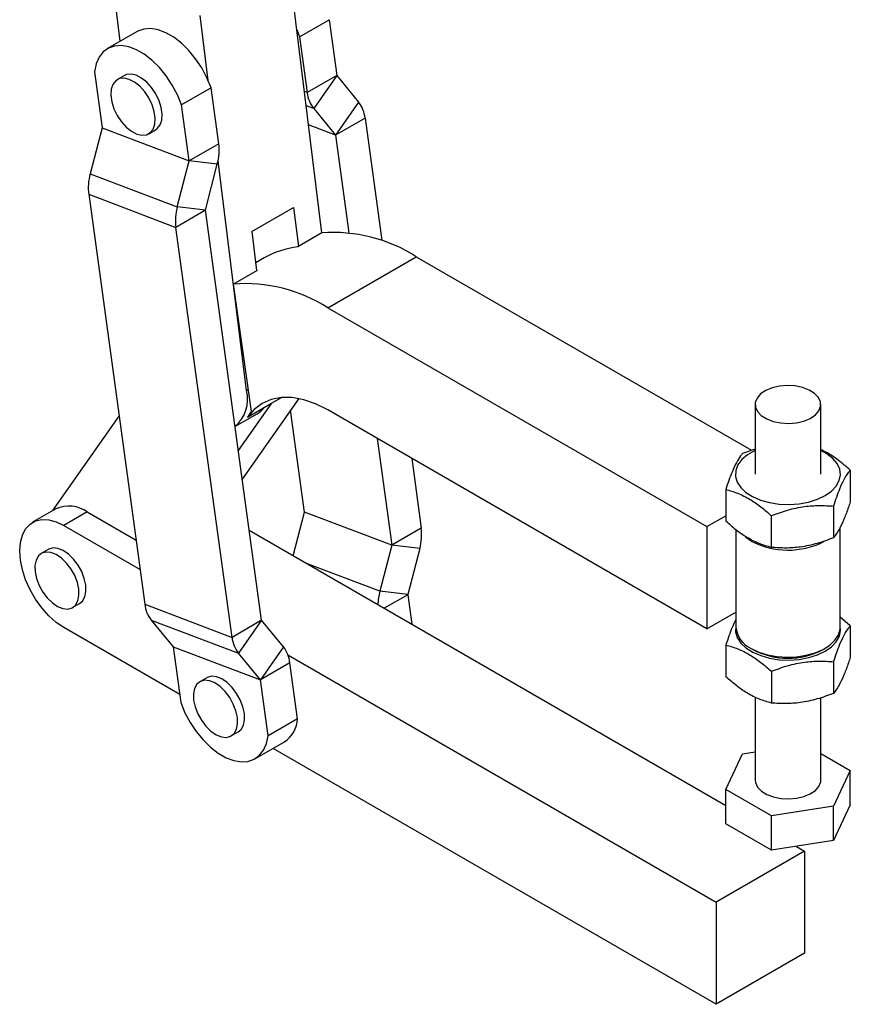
# Model space of a CAD drawing. Extents: x 122 to 770, y 117 to 575.
# Tile 26 of 28: x 601 to 770, y 245 to 445. Entities that reach past the tile are written whole.
import ezdxf

# ---------------------------------------------------------------- set-up
doc = ezdxf.new("R2010")
doc.units = 0
doc.header["$LTSCALE"] = 2
doc.layers.get('0').update_dxf_attribs({"linetype": 'CONTINUOUS'})

msp = doc.modelspace()

# ---------------------------------------------------------------- linework, layer by layer
at = {"color": 7, "linetype": 'CONTINUOUS'}
for p, q in [((662.5723, 401.9449), (656.1586, 453.9926)), ((621.6641, 440.8362), (620.2335, 452.4461)), ((639.5225, 432.8762), (637.8935, 446.0957)), ((658.0662, 441.7699), (664.053, 445.226)), ((664.053, 445.226), (665.6074, 433.8811)), ((625.0778, 442.8069), (619.091, 439.3508)), ((657.483, 443.2446), (658.0662, 441.7699)), ((658.0662, 441.7699), (659.6206, 430.425)), ((616.4177, 434.6521), (617.9721, 423.3072)), ((622.4926, 433.8852), (621.0784, 433.0688)), ((665.6074, 433.8811), (659.6206, 430.425)), ((665.6095, 433.876), (660.9316, 427.1835)), ((665.6095, 433.876), (670.0559, 428.5015)), ((640.1057, 431.4015), (634.1188, 427.9454)), ((641.6601, 420.0566), (640.1057, 431.4015)), ((635.6733, 416.6005), (634.1188, 427.9454)), ((670.0559, 428.5015), (665.378, 421.809)), ((660.9316, 427.1835), (665.378, 421.809)), ((671.3669, 425.2601), (665.38, 421.804)), ((671.3669, 425.2601), (674.7761, 400.3783)), ((617.9716, 423.3007), (615.5419, 413.9567)), ((617.9716, 423.3007), (635.6728, 416.5939)), ((617.9721, 423.3072), (635.6733, 416.6005)), ((627.4279, 422.07), (628.8421, 422.8864)), ((665.38, 421.804), (668.0989, 401.9608)), ((641.6601, 420.0566), (635.6733, 416.6005)), ((633.2431, 407.25), (635.6728, 416.5939)), ((641.3644, 415.8876), (635.6728, 416.5939)), ((638.9347, 406.5437), (641.3644, 415.8876)), ((647.2748, 369.9659), (641.5278, 416.6028)), ((615.5419, 413.9567), (633.2431, 407.25)), ((615.2463, 409.7877), (632.9474, 403.081)), ((615.2463, 409.7877), (626.6481, 326.572)), ((638.9342, 406.5371), (632.9474, 403.081)), ((638.9347, 406.5437), (633.2431, 407.25)), ((650.3361, 323.3214), (638.9342, 406.5371)), ((648.3756, 402.2141), (656.8608, 407.1126)), ((656.8608, 407.1126), (657.8347, 399.2099)), ((644.3492, 319.8653), (632.9474, 403.081)), ((648.3756, 402.2141), (649.3494, 394.3115)), ((662.5723, 401.9449), (657.6932, 399.1283)), ((650.9073, 396.8687), (649.1587, 395.8592)), ((663.8145, 386.7479), (681.775, 397.1163)), ((681.775, 397.1163), (749.8543, 357.8347)), ((644.6118, 391.5765), (649.4908, 394.3931)), ((649.3418, 394.3731), (649.4908, 394.3931)), ((644.6118, 391.5765), (648.2513, 365.6753)), ((663.8145, 386.7479), (740.7769, 342.3407)), ((657.8945, 368.3311), (646.4098, 351.9771)), ((652.3433, 367.3712), (645.6136, 357.7883)), ((647.4642, 364.5546), (652.3433, 367.3712)), ((659.0807, 345.295), (656.246, 365.9837)), ((740.7814, 321.598), (663.7918, 366.0208)), ((750.5689, 367.1331), (750.5719, 352.978)), ((763.9053, 352.9809), (763.9022, 367.1361)), ((607.9732, 345.5785), (621.4203, 364.7268)), ((644.9492, 362.6375), (649.4852, 365.2561)), ((648.2513, 365.6753), (647.4642, 364.5546)), ((673.8157, 360.2371), (676.7819, 338.5883)), ((750.5708, 358.0865), (747.9852, 357.1778)), ((680.8306, 356.1895), (682.7687, 342.0444)), ((769.8795, 353.7951), (769.8809, 347.3662)), ((744.5982, 349.8818), (744.5996, 343.4529)), ((608.6046, 345.943), (603.867, 343.208)), ((766.4925, 346.4992), (766.4939, 340.0702)), ((614.9541, 345.3142), (610.2165, 342.5792)), ((614.9541, 345.3142), (624.864, 339.5934)), ((656.7785, 336.4364), (659.0803, 345.2884)), ((676.7814, 338.5817), (659.0803, 345.2884)), ((676.7819, 338.5883), (659.0807, 345.295)), ((740.7769, 342.3407), (744.5993, 344.5474)), ((753.8518, 344.5425), (753.8532, 338.1136)), ((610.2165, 342.5792), (625.6778, 333.6536)), ((682.7687, 342.0444), (676.7819, 338.5883)), ((740.7769, 342.3407), (740.7814, 321.598)), ((767.8287, 321.9493), (767.8243, 342.1628)), ((647.8315, 341.6013), (744.6121, 285.7311)), ((746.6577, 341.7125), (746.662, 321.9447)), ((749.7571, 339.404), (748.6188, 340.1806)), ((676.7814, 338.5817), (674.3517, 329.2377)), ((682.473, 337.8754), (676.7814, 338.5817)), ((682.473, 337.8754), (680.0433, 328.5314)), ((607.0417, 337.7086), (605.6275, 336.8922)), ((680.0433, 328.5314), (674.3517, 329.2377)), ((680.0429, 328.5249), (680.864, 322.5321)), ((611.977, 325.8933), (613.3912, 326.7098)), ((626.6481, 326.572), (644.3492, 319.8653)), ((740.7814, 321.598), (746.6614, 324.9924)), ((769.8864, 322.2183), (767.8283, 323.9393)), ((633.7351, 308.2621), (610.2165, 321.8391)), ((627.9591, 323.3306), (645.6603, 316.6238)), ((627.9591, 323.3306), (632.4055, 317.9561)), ((650.3361, 323.3214), (644.3492, 319.8653)), ((650.3381, 323.3163), (645.6603, 316.6238)), ((654.7845, 317.9418), (650.3381, 323.3163)), ((769.8864, 322.2183), (769.8878, 315.7893)), ((632.4055, 317.9561), (650.1066, 311.2493)), ((632.4075, 317.951), (650.1087, 311.2443)), ((632.4075, 317.951), (633.962, 306.6061)), ((654.7845, 317.9418), (650.1066, 311.2493)), ((744.605, 318.3049), (744.6064, 311.876)), ((650.1066, 311.2493), (645.6603, 316.6238)), ((655.6968, 316.324), (742.6576, 266.1226)), ((749.7587, 317.6286), (750.2304, 317.3562)), ((764.2623, 317.3593), (764.7339, 317.6319)), ((656.0955, 314.7004), (650.1087, 311.2443)), ((657.6499, 303.3555), (656.0955, 314.7004)), ((766.4994, 314.9223), (766.5008, 308.4934)), ((753.8587, 312.9656), (753.8601, 306.5367)), ((639.2387, 311.6651), (637.8245, 310.8487)), ((651.6631, 299.8994), (650.1087, 311.2443)), ((750.5818, 307.7346), (750.5855, 290.9131)), ((763.9188, 290.916), (763.9152, 307.6023)), ((657.6499, 303.3555), (651.6631, 299.8994)), ((644.1739, 299.8498), (645.5882, 300.6662)), ((648.9898, 295.2007), (654.9766, 298.6568)), ((742.6576, 245.3825), (652.6752, 297.3282)), ((744.6114, 288.9579), (747.9985, 296.2539)), ((747.9985, 296.2539), (750.5842, 296.6541)), ((763.9176, 296.3189), (769.8928, 292.8712)), ((769.8928, 292.8712), (766.5057, 285.5752)), ((769.8943, 285.9025), (769.8928, 292.8712)), ((744.6129, 281.9892), (744.6114, 288.9579)), ((753.8651, 283.6186), (744.6114, 288.9579)), ((769.8943, 285.9025), (766.5073, 278.6065)), ((766.5057, 285.5752), (753.8651, 283.6186)), ((766.5073, 278.6065), (766.5057, 285.5752)), ((753.8666, 276.6499), (744.6129, 281.9892)), ((753.8666, 276.6499), (753.8651, 283.6186)), ((766.5073, 278.6065), (753.8666, 276.6499)), ((760.6181, 276.491), (742.6576, 266.1226)), ((758.9735, 277.4404), (760.6181, 276.491)), ((760.6181, 276.491), (760.6181, 255.7509)), ((742.6576, 266.1226), (742.6576, 245.3825)), ((760.6181, 255.7509), (742.6576, 245.3825))]:
    msp.add_line(p, q, dxfattribs=at)
at = {"color": 8, "linetype": 'CONTINUOUS'}
for p, q in [((659.6206, 430.425), (659.0354, 430.6467)), ((660.9316, 427.1835), (659.3902, 427.7676)), ((665.378, 421.809), (659.8672, 423.897)), ((665.38, 421.804), (659.8677, 423.8925)), ((647.2748, 369.9659), (647.6204, 370.1654)), ((652.3433, 367.3712), (654.3752, 368.5442)), ((674.3517, 329.2377), (659.5019, 334.8642)), ((680.0429, 328.5249), (675.2629, 325.7655))]:
    msp.add_line(p, q, dxfattribs=at)
at = {"color": 7, "linetype": 'CONTINUOUS', "flags": 128}
for points in [[(640.1057, 431.4015), (639.2648, 433.443), (638.2092, 435.423), (636.969, 437.2849), (635.5795, 438.9759), (634.0804, 440.4475), (632.5144, 441.6581), (630.926, 442.5729), (629.3605, 443.1661), (627.8626, 443.4205), (626.4749, 443.3292), (625.237, 442.8945), (625.0778, 442.8069)], [(634.1188, 427.9454), (633.2779, 429.9869), (632.2223, 431.9668), (630.9821, 433.8288), (629.5927, 435.5197), (628.0936, 436.9914), (626.5275, 438.2019), (624.9391, 439.1168), (623.3737, 439.7099), (621.8758, 439.9644), (620.4881, 439.873), (619.2502, 439.4384), (618.1973, 438.6728), (617.3595, 437.5982), (616.7606, 436.2451), (616.4177, 434.6521)], [(628.8421, 422.8864), (629.1729, 423.1221), (629.7425, 423.8562), (630.0753, 424.8535), (630.1519, 426.0561), (629.9678, 427.3942), (629.5339, 428.7898), (628.8752, 430.162), (628.0301, 431.4309), (627.0477, 432.5229), (625.9851, 433.3744), (624.904, 433.9361), (623.8673, 434.1751), (622.9352, 434.0777), (622.4926, 433.8852)], [(622.8728, 423.4323), (623.9354, 422.5808), (625.0165, 422.0192), (626.0532, 421.7801), (626.9854, 421.8775), (627.7587, 422.3057), (628.3283, 423.0398), (628.6611, 424.0371), (628.7377, 425.2397), (628.5536, 426.5778), (628.1197, 427.9734), (627.461, 429.3456), (626.6159, 430.6145), (625.6335, 431.7065), (624.5709, 432.558), (623.4898, 433.1196), (622.4531, 433.3587), (621.5209, 433.2613), (620.7476, 432.8331), (620.178, 432.099), (619.8452, 431.1017), (619.7686, 429.8991), (619.9527, 428.5611), (620.3866, 427.1654), (621.0453, 425.7933), (621.8904, 424.5243), (622.8728, 423.4323)], [(755.5101, 370.8509), (754.0191, 370.5043), (752.7151, 369.962), (751.6738, 369.2553), (750.9557, 368.4254), (750.6026, 367.5204), (750.635, 366.593), (751.0509, 365.6972), (751.8263, 364.8848), (752.9161, 364.2032), (754.2569, 363.692), (755.7707, 363.3808), (757.3698, 363.2878), (758.961, 363.4183), (760.4519, 363.7649), (761.7559, 364.3072), (762.7972, 365.0139), (763.5153, 365.8439), (763.8684, 366.7488), (763.8361, 367.6762), (763.4201, 368.5721), (762.6447, 369.3844), (761.555, 370.066), (760.2142, 370.5772), (758.7003, 370.8884), (757.1013, 370.9814), (755.5101, 370.8509)], [(663.7918, 366.0208), (661.3306, 367.2546), (658.9116, 368.0947), (656.5762, 368.5267), (654.3643, 368.5432), (652.3139, 368.144), (650.4598, 367.3357), (648.834, 366.1324), (647.4642, 364.5546)], [(750.5709, 357.7837), (750.4472, 357.7256), (749.0133, 356.8978), (747.8767, 355.9284), (747.0784, 354.8524), (746.6474, 353.7088), (746.5991, 352.5387), (746.9354, 351.3846), (747.6441, 350.2881), (748.6995, 349.2889), (750.0636, 348.4231), (751.6869, 347.722), (753.511, 347.2109), (755.4698, 346.9082), (757.4925, 346.825), (759.506, 346.9643), (761.4375, 347.3209), (763.2174, 347.8821), (764.7811, 348.6275), (766.0722, 349.5301), (767.0441, 350.5575), (767.6615, 351.6724), (767.9023, 352.8345), (767.7576, 354.0019), (767.2327, 355.1323), (766.3467, 356.1849), (765.1314, 357.1216), (763.9042, 357.7866)], [(610.2165, 321.8391), (608.6571, 322.8969), (607.1451, 324.2376), (605.7264, 325.8205), (604.4441, 327.5976), (603.3372, 329.5147), (602.4394, 331.5138), (601.7778, 333.5339), (601.3727, 335.5139), (601.2362, 337.3934), (601.3727, 339.1153), (601.7778, 340.6275), (602.4394, 341.8838), (603.3372, 342.8462), (604.4441, 343.4854), (605.7264, 343.782), (607.1451, 343.7269), (608.6571, 343.3219), (610.2165, 342.5792)], [(613.3912, 326.7098), (613.9915, 327.2225), (614.4636, 328.0747), (614.6889, 329.1672), (614.6543, 330.4366), (614.3618, 331.8089), (613.8283, 333.2045), (613.085, 334.5422), (612.1749, 335.7444), (611.1511, 336.7411), (610.0729, 337.4744), (609.0031, 337.9018), (608.0037, 337.9983), (607.133, 337.7583), (607.0417, 337.7086)], [(605.0273, 336.3795), (604.5552, 335.5272), (604.3299, 334.4347), (604.3645, 333.1654), (604.657, 331.793), (605.1904, 330.3974), (605.9338, 329.0597), (606.8438, 327.8575), (607.8677, 326.8608), (608.9459, 326.1275), (610.0157, 325.7002), (611.015, 325.6037), (611.8857, 325.8436), (612.5773, 326.406), (613.0494, 327.2583), (613.2747, 328.3508), (613.2401, 329.6202), (612.9476, 330.9925), (612.4141, 332.3881), (611.6708, 333.7258), (610.7607, 334.928), (609.7369, 335.9247), (608.6587, 336.658), (607.5888, 337.0854), (606.5895, 337.1819), (605.7188, 336.9419), (605.0273, 336.3795)], [(746.662, 322.1683), (746.6542, 322.1319), (746.606, 320.9618), (746.9423, 319.8077), (747.6509, 318.7113), (748.7064, 317.7121), (750.0704, 316.8462), (751.6938, 316.1451), (753.5179, 315.634), (755.4766, 315.3314), (757.4993, 315.2482), (759.5128, 315.3874), (761.4444, 315.744), (763.2242, 316.3052), (764.788, 317.0506), (766.0791, 317.9533), (767.0509, 318.9806), (767.6684, 320.0955), (767.9091, 321.2576), (767.8286, 322.1729)], [(749.7618, 317.6268), (751.3133, 316.8877), (753.0792, 316.3315), (754.9957, 315.9782), (756.9935, 315.8406), (759.0004, 315.9237), (760.9439, 316.2246), (762.7536, 316.7322), (764.3643, 317.4283), (765.7177, 318.2878), (766.765, 319.2795), (767.4681, 320.3676), (767.8017, 321.5128), (767.8287, 321.9493)], [(644.381, 309.6905), (643.358, 310.6894), (642.28, 311.4254), (641.2098, 311.8558), (640.2095, 311.9554), (639.3374, 311.7186), (639.2387, 311.6651)], [(642.9668, 308.8741), (641.9437, 309.873), (640.8658, 310.609), (639.7956, 311.0394), (638.7953, 311.139), (637.9231, 310.9022), (637.2297, 310.3427), (636.7554, 309.4929), (636.5277, 308.4024), (636.5599, 307.1344), (636.85, 305.7626), (637.3813, 304.3669), (638.1229, 303.0282), (639.0316, 301.8244), (640.0547, 300.8255), (641.1326, 300.0895), (642.2028, 299.6591), (643.2031, 299.5595), (644.0753, 299.7963), (644.7687, 300.3559), (645.243, 301.2056), (645.4707, 302.2961), (645.4385, 303.5641), (645.1484, 304.9359), (644.6171, 306.3316), (643.8755, 307.6703), (642.9668, 308.8741)], [(645.5882, 300.6662), (646.1829, 301.1723), (646.6572, 302.022), (646.8849, 303.1126), (646.8528, 304.3805), (646.5626, 305.7523), (646.0313, 307.148), (645.2897, 308.4867), (644.381, 309.6905)], [(633.962, 306.6061), (634.8029, 304.5646), (635.8584, 302.5846), (637.0986, 300.7227), (638.4881, 299.0318), (639.9872, 297.5601), (641.5532, 296.3496), (643.1416, 295.4347), (644.7071, 294.8416), (646.205, 294.5871), (647.5927, 294.6784), (648.8306, 295.1131), (649.8835, 295.8787), (650.7213, 296.9533), (651.3202, 298.3064), (651.6631, 299.8994)], [(750.5855, 290.9131), (750.6516, 290.373), (751.0675, 289.4771), (751.8429, 288.6647), (752.9327, 287.9831), (754.2735, 287.4719), (755.7874, 287.1607), (757.3864, 287.0677), (758.9776, 287.1983)], [(758.9776, 287.1983), (760.4685, 287.5448), (761.7725, 288.0872), (762.8138, 288.7939), (763.5319, 289.6238), (763.885, 290.5287), (763.9188, 290.916)]]:
    msp.add_lwpolyline(points, dxfattribs=at)
at = {"color": 7, "linetype": 'CONTINUOUS'}
for centre, radius, start, end in [((665.6174, 433.8822), 0.0101, 186.184573, 217.857476), ((666.0084, 431.1227), 6.4258, 186.233561, 217.808576), ((664.9791, 424.5624), 6.4258, 6.233477, 37.80866), ((617.9551, 423.3051), 0.0171, 344.859257, 7.05573), ((665.37, 421.8029), 0.0101, 6.201898, 37.840151), ((630.8724, 418.7267), 10.8693, 344.858559, 7.027803), ((635.6562, 416.5984), 0.0172, 344.918063, 6.955135), ((626.0338, 411.1176), 10.8693, 164.858501, 187.027911), ((643.7351, 404.4109), 10.8693, 164.858548, 187.027814), ((638.9513, 406.5392), 0.0172, 164.930602, 186.942595), ((664.9532, 370.8162), 31.2197, 57.396682, 94.373892), ((659.9268, 381.1008), 18.1653, 97.062829, 119.770264), ((646.9927, 360.4478), 31.2197, 57.396682, 94.373892), ((640.3083, 368.1494), 7.1994, 310.126902, 14.614712), ((647.2021, 369.1478), 4.512, 300.398698, 324.395852), ((611.2349, 340.1306), 6.3798, 54.341052, 114.348494), ((659.0637, 345.2929), 0.0171, 344.897632, 7.042913), ((671.9811, 340.7145), 10.8692, 344.85846, 7.027901), ((676.7649, 338.5862), 0.0171, 344.842763, 7.035446), ((757.2488, 353.7614), 16.1944, 242.444134, 296.642596), ((685.4809, 326.2976), 11.511, 165.201499, 178.938679), ((680.0597, 328.527), 0.017, 164.772995, 187.103962), ((633.0359, 327.2698), 6.4258, 186.233615, 217.808605), ((650.3461, 323.3225), 0.0101, 186.249363, 217.760989), ((751.8808, 322.4197), 5.2404, 185.200305, 246.148756), ((650.737, 320.563), 6.4258, 186.233513, 217.808625), ((632.3975, 317.9499), 0.0101, 6.192585, 37.825687), ((649.7078, 314.0027), 6.4258, 6.233533, 37.808687), ((757.2433, 330.7148), 15.0876, 242.314498, 297.724137), ((650.0986, 311.2431), 0.0101, 6.276723, 37.74155), ((651.6552, 303.6564), 6.0023, 303.597689, 357.126607)]:
    msp.add_arc(centre, radius, start, end, dxfattribs=at)
for points, knots in [([(769.8795, 353.7951), (769.0768, 354.4923), (767.4539, 355.9016), (765.4236, 357.2807), (764.2435, 357.7994), (763.9042, 357.9485)], [0, 0, 0, 0, 0.410834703, 0.83057601, 1, 1, 1, 1]), ([(747.9852, 357.1778), (747.8623, 357.0195), (747.4614, 356.5036), (746.7587, 355.3676), (745.7337, 353.2027), (745.022, 351.1213), (744.5982, 349.8818)], [0, 0, 0, 0, 0.11131129, 0.36292554, 0.62061391, 1, 1, 1, 1]), ([(766.4925, 346.4992), (766.9163, 347.7387), (767.6209, 349.7991), (768.6455, 351.9712), (769.3487, 353.1118), (769.7566, 353.6369), (769.8795, 353.7951)], [0, 0, 0, 0, 0.37938431, 0.63064266, 0.88868918, 1, 1, 1, 1]), ([(744.5982, 349.8818), (745.4013, 349.6572), (747.0249, 349.203), (749.4306, 347.9915), (751.7304, 346.4053), (753.1403, 345.1672), (753.8518, 344.5425)], [0, 0, 0, 0, 0.26460457, 0.53494798, 0.76534287, 1, 1, 1, 1]), ([(753.8518, 344.5425), (754.9489, 344.9511), (757.1668, 345.7771), (760.4531, 346.4624), (763.5946, 346.6895), (765.5206, 346.563), (766.4925, 346.4992)], [0, 0, 0, 0, 0.26460456, 0.53494759, 0.76534332, 1, 1, 1, 1]), ([(769.8809, 347.3662), (769.758, 346.9949), (769.3574, 345.7844), (768.6548, 343.8932), (767.6298, 341.6424), (766.9179, 340.657), (766.4939, 340.0702)], [0, 0, 0, 0, 0.11131161, 0.36292562, 0.62061415, 1, 1, 1, 1]), ([(753.8532, 338.1136), (753.0501, 338.3382), (751.4265, 338.7924), (749.0208, 340.0039), (746.721, 341.5901), (745.311, 342.8282), (744.5996, 343.4529)], [0, 0, 0, 0, 0.26460496, 0.53494728, 0.76534252, 1, 1, 1, 1]), ([(766.4939, 340.0702), (765.3968, 339.6617), (763.1789, 338.8356), (759.8926, 338.1504), (756.751, 337.9233), (754.825, 338.0498), (753.8532, 338.1136)], [0, 0, 0, 0, 0.26460501, 0.53494788, 0.76534277, 1, 1, 1, 1]), ([(746.6617, 323.4955), (746.4018, 322.9699), (745.7061, 321.5629), (745.0292, 319.5598), (744.605, 318.3049)], [0, 0, 0, 0, 0.373523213, 1, 1, 1, 1]), ([(766.4994, 314.9223), (766.9232, 316.1618), (767.6277, 318.2222), (768.6524, 320.3943), (769.3555, 321.5349), (769.7635, 322.06), (769.8864, 322.2183)], [0, 0, 0, 0, 0.37938435, 0.63064269, 0.88868918, 1, 1, 1, 1]), ([(744.605, 318.3049), (745.4081, 318.0803), (747.0317, 317.6261), (749.4375, 316.4146), (751.7372, 314.8285), (753.1472, 313.5903), (753.8587, 312.9656)], [0, 0, 0, 0, 0.26460504, 0.53494735, 0.76534261, 1, 1, 1, 1]), ([(769.8878, 315.7893), (769.7649, 315.4181), (769.3642, 314.2075), (768.6617, 312.3163), (767.6367, 310.0655), (766.9247, 309.0801), (766.5008, 308.4934)], [0, 0, 0, 0, 0.11131088, 0.36292517, 0.6206139, 1, 1, 1, 1]), ([(753.8587, 312.9656), (754.9557, 313.3742), (757.1737, 314.2002), (760.4599, 314.8855), (763.6015, 315.1126), (765.5275, 314.9861), (766.4994, 314.9223)], [0, 0, 0, 0, 0.26460527, 0.53494755, 0.76534334, 1, 1, 1, 1]), ([(753.8601, 306.5367), (753.057, 306.7614), (751.4334, 307.2155), (749.0276, 308.4271), (746.7279, 310.0132), (745.3179, 311.2513), (744.6064, 311.876)], [0, 0, 0, 0, 0.26460458, 0.534948, 0.76534295, 1, 1, 1, 1]), ([(766.5008, 308.4934), (765.4037, 308.0848), (763.1857, 307.2588), (759.8995, 306.5735), (756.7579, 306.3464), (754.8319, 306.4729), (753.8601, 306.5367)], [0, 0, 0, 0, 0.26460522, 0.53494753, 0.76534331, 1, 1, 1, 1])]:
    msp.add_open_spline(points, degree=3, knots=knots, dxfattribs=at)

doc.saveas('drawing.dxf')
